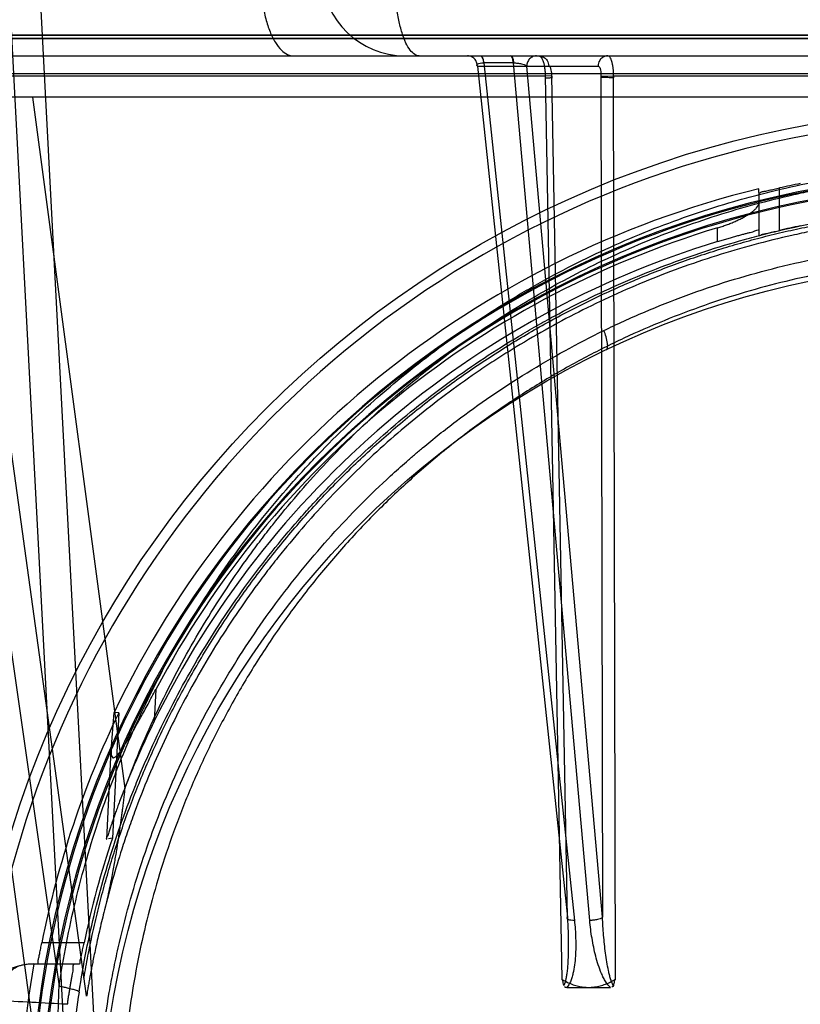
# Model space of a CAD drawing. Header units: millimetres. Extents: x 0 to 297, y 0 to 210.
# Tile 223 of 256: x 58.484 to 58.823, y 160.766 to 161.194. Entities that reach past the tile are written whole.
import ezdxf

# ---------------------------------------------------------------- set-up
doc = ezdxf.new("R2010")
doc.units = ezdxf.units.MM
doc.header["$LTSCALE"] = 16.335
doc.layers.get('0').update_dxf_attribs({"linetype": 'CONTINUOUS'})
for name, color, linetype in [('AXES_REF', 7, 'CONTINUOUS'), ('INTFCLR_1', 7, 'CONTINUOUS'), ('INTFCLR_144815', 7, 'CONTINUOUS'), ('INTFCLR_72935', 7, 'CONTINUOUS')]:
    doc.layers.add(name, color=color, linetype=linetype)

msp = doc.modelspace()

# ---------------------------------------------------------------- linework, layer by layer
at = {"color": 7, "linetype": 'Continuous'}
for radius in [8.7262453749, 8.7255, 8.6696226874]:
    msp.add_circle((57.5376079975, 154.4105885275), radius, dxfattribs=at)
msp.add_arc((57.5376079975, 154.4105885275), 8.64, 278.2771290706, 261.7228709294, dxfattribs=at)
at = {"layer": 'AXES_REF', "color": 9, "linetype": 'Continuous'}
msp.add_circle((57.5376079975, 154.4105885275), 7.9600610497, dxfattribs=at)
at = {"layer": 'INTFCLR_1', "color": 6, "linetype": 'Continuous'}
for p, q in [((58.3897173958, 161.1876055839), (59.4220018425, 161.1876055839)), ((58.3627530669, 161.1861563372), (59.4489661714, 161.1861563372))]:
    msp.add_line(p, q, dxfattribs=at)
at = {"layer": 'INTFCLR_1', "color": 9, "linetype": 'Continuous'}
msp.add_circle((58.9058596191, 160.7015885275), 0.387, dxfattribs=at)
for points, knots in [([(58.7379176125, 161.0591581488), (58.7408178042, 161.0605701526), (58.7466749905, 161.0633315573), (58.7585568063, 161.068571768), (58.7798167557, 161.0769991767), (58.8049365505, 161.0847936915), (58.8274535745, 161.089915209), (58.8389200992, 161.0920562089), (58.8455443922, 161.0931585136), (58.8621307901, 161.0956942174), (58.8905392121, 161.098330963), (58.92410616, 161.0979077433), (58.945806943, 161.0959183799), (58.9558261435, 161.0946659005), (58.96249796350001, 161.0937420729), (58.9805603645, 161.0908760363), (59.0095354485, 161.0843243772), (59.0375796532, 161.0748678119), (59.0541693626, 161.0680729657), (59.060137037, 161.0654954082), (59.0689697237, 161.0615471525), (59.0875527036, 161.0525325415), (59.1147769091, 161.0367449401), (59.1401391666, 161.0185541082), (59.15560514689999, 161.0056942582), (59.1625430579, 160.9995692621), (59.16711178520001, 160.9954385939), (59.1793490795, 160.9839746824), (59.1981605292, 160.9641705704), (59.2206527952, 160.9356300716), (59.2371553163, 160.9102106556), (59.2475028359, 160.8915809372), (59.2531035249, 160.8806178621), (59.2612018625, 160.8638104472), (59.2719863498, 160.8376085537), (59.2812521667, 160.8072247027), (59.28589890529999, 160.7868364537), (59.2877929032, 160.7771742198), (59.28899199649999, 160.770628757), (59.2919756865, 160.7524356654), (59.2943359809, 160.7289164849), (59.29491906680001, 160.7052211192), (59.2947566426, 160.6932321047), (59.2945304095, 160.6863363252), (59.293749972, 160.6692523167), (59.2914735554, 160.6472006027), (59.2872460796, 160.6238154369), (59.2847125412, 160.6122969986), (59.2831447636, 160.6057581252), (59.2806926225, 160.5960678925), (59.2766082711, 160.5818039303), (59.2682515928, 160.5572458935), (59.2582500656, 160.5336045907), (59.248124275, 160.5137691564), (59.2419871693, 160.5027370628), (59.232506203, 160.4866068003), (59.2169788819, 160.4634186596), (59.1935181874, 160.4346278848), (59.1739777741, 160.4147868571), (59.16015012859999, 160.402319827), (59.1506731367, 160.3941779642), (59.13352691, 160.380487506), (59.1074281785, 160.3625788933), (59.0851747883, 160.3503287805), (59.0736768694, 160.3447250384)], [0, 0, 0, 0, 0.0078493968, 0.0157556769, 0.0315973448, 0.06348082, 0.0796255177, 0.0877696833, 0.09186257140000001, 0.09596636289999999, 0.128600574, 0.1611442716, 0.177500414, 0.1816059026, 0.1857145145, 0.1938901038, 0.2261064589, 0.2578609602, 0.2657731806, 0.2697286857, 0.2736790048, 0.2893160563, 0.3199691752, 0.350131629, 0.3651446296, 0.3688979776, 0.3726519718, 0.3801321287, 0.4097003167, 0.4390100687, 0.4684423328, 0.4833358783, 0.4908515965, 0.498396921, 0.52873346, 0.5596898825, 0.5755734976, 0.5795998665, 0.5836492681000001, 0.5917658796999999, 0.6244614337, 0.6410489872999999, 0.6494251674, 0.6536350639, 0.6578378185, 0.6910418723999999, 0.7074624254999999, 0.7156483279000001, 0.7197377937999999, 0.7238248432, 0.7399718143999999, 0.7558251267, 0.7869322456, 0.802323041, 0.8100025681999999, 0.8176490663, 0.8478512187, 0.8777971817, 0.9079026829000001, 0.9155006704, 0.9231007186, 0.93830313, 0.9688745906, 1, 1, 1, 1]), ([(59.0736768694, 160.3447250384), (59.0620037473, 160.3390359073), (59.0379416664, 160.3287769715), (59.0065893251, 160.3190441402), (58.9856513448, 160.314284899), (58.9758115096, 160.3123843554), (58.9692057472, 160.3111985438), (58.9510453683, 160.3083072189), (58.921010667, 160.3055273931), (58.890828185, 160.305918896), (58.87242551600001, 160.3073731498), (58.86570567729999, 160.3080388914), (58.8556909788, 160.3091654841), (58.8343055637, 160.3122871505), (58.8020392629, 160.3196078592), (58.7754974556, 160.3285881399), (58.7603088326, 160.3347211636), (58.7542990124, 160.3372373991), (58.7439598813, 160.3417990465), (58.7238873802, 160.3515727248), (58.6965348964, 160.3674961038), (58.6735343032, 160.3840752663), (58.6601949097, 160.3949672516), (58.6554195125, 160.3990120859), (58.6483681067, 160.4051315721), (58.6336060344, 160.418734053), (58.61246720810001, 160.4411772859), (58.5896915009, 160.4704040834), (58.5755196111, 160.492591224), (58.56783461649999, 160.5061496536), (58.564784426, 160.511683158), (58.5596059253, 160.5214878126), (58.5498802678, 160.5416109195), (58.5403618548, 160.5655658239), (58.5325153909, 160.5904278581), (58.5257319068, 160.6163072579), (58.5196258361, 160.6496638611), (58.51731753, 160.6785286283), (58.5169313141, 160.6956359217), (58.5168642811, 160.7025283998), (58.5169780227, 160.714495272), (58.5181010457, 160.7380809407), (58.5209804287, 160.7614312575), (58.5243512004, 160.7794521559), (58.5256870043, 160.78592788), (58.52778369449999, 160.7954952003), (58.5313223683, 160.8095809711), (58.536881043, 160.8279230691), (58.5452842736, 160.8515543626), (58.5540201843, 160.8715549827), (58.5624383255, 160.888120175), (58.5682582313, 160.898942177), (58.5789924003, 160.9173420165), (58.5960349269, 160.9424148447), (58.6191543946, 160.9704983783), (58.638419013, 160.9899232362), (58.6509287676, 161.0011418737), (58.6556002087, 161.0051838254), (58.6626990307, 161.0111799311), (58.678522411, 161.0237581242), (58.7044346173, 161.0414762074), (58.72651417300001, 161.0536062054), (58.7379176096, 161.0591581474)], [0, 0, 0, 0, 0.0316060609, 0.0635406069, 0.07975651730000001, 0.0838444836, 0.0879320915, 0.0960907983, 0.1285991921, 0.1611989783, 0.1694097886, 0.173526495, 0.1776339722, 0.1939379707, 0.2261052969, 0.2580138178, 0.2620009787, 0.2659733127, 0.273871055, 0.2895030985, 0.3202911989, 0.3507747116, 0.3583934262, 0.3622044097, 0.3660061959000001, 0.3811173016, 0.4110448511, 0.4409258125, 0.4711799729, 0.4750127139, 0.4788584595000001, 0.4865582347, 0.5019977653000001, 0.5332401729, 0.5491816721, 0.5654318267, 0.5983319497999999, 0.6315729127, 0.6357728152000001, 0.6399804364, 0.648348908, 0.6648970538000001, 0.6974320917, 0.7054938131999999, 0.7095177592, 0.7135247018, 0.7293322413, 0.7448511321, 0.7601545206, 0.7903607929, 0.7978752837, 0.8053790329, 0.8202649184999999, 0.8497067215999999, 0.8790537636, 0.9086837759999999, 0.9161831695, 0.9199497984, 0.9237184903, 0.9387994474, 0.9691302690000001, 1, 1, 1, 1]), ([(58.7388472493, 161.0506957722), (58.73918565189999, 161.0508576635), (58.7397134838, 161.0519097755), (58.7395145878, 161.0548677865), (58.7386930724, 161.0573852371), (58.7379176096, 161.0591581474)], [0, 0, 0, 0, 0.1264179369, 0.347886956, 1, 1, 1, 1])]:
    msp.add_open_spline(points, degree=3, knots=knots, dxfattribs=at)
at = {"layer": 'INTFCLR_144815', "color": 9, "linetype": 'Continuous'}
for p, q in [((58.3378121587, 161.9152143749), (58.5010224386, 160.7740740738)), ((58.4961265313, 160.7106071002), (58.4134585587, 161.3096670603)), ((58.156263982, 161.1785885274), (59.640762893, 161.1785885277)), ((58.6829603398, 161.1741277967), (58.7221112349, 160.8040912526)), ((58.6829603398, 161.1741277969), (58.735437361, 161.1741277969)), ((58.68572258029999, 161.1755115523), (58.7251662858, 160.8027074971)), ((58.6986047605, 161.1755115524), (58.68572258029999, 161.1755115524)), ((58.7318259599, 160.8027074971), (58.69860476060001, 161.1755115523)), ((58.7373773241, 160.8040912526), (58.7044027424, 161.1741277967)), ((58.3220727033, 161.1708503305), (59.489646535, 161.1708503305)), ((58.4699262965, 161.1699026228), (58.7124670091, 161.1699026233)), ((58.71246700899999, 161.169902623), (58.7197112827, 160.7771312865)), ((58.7221112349, 160.804091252), (58.715346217, 161.1697848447)), ((58.736716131, 161.1697848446), (58.7373773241, 160.8040912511)), ((58.7429565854, 160.7771311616), (58.7422240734, 161.1699026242)), ((58.7422242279, 161.1699026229), (59.0280487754, 161.1699026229)), ((58.4894113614, 161.1605885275), (58.5296079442, 160.8600280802)), ((58.5129216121, 160.7698871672), (58.4598952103, 161.1541471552)), ((58.80540644, 161.1192232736), (58.80540644, 161.1006622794)), ((58.81440644, 161.1027086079), (58.81440644, 161.1211702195)), ((58.78740644, 161.0978789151), (58.78740644, 161.1038110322)), ((58.5431216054, 160.9031404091), (58.5424116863, 160.8892798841)), ((58.5217657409, 160.8380153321), (58.5237443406, 160.8766456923)), ((58.51187830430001, 160.7928933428), (58.4935068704, 160.7928933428)), ((58.4887498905, 160.7838933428), (58.509945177, 160.7838933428))]:
    msp.add_line(p, q, dxfattribs=at)
at = {"layer": 'INTFCLR_144815', "color": 6, "linetype": 'Continuous'}
for p, q in [((58.5188596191, 160.7105885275), (58.4880035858, 161.2993567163)), ((58.4745591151, 161.2979436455), (58.5053597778, 160.7102319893)), ((59.362512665, 161.1605885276), (58.4492065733, 161.1605885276)), ((58.80540644, 161.1192232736), (58.80540644, 161.1208409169)), ((58.5237427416, 160.8766273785), (58.5249243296, 160.8930354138)), ((58.5270114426, 160.8930246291), (58.52421852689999, 160.8384377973)), ((58.52701219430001, 160.8930245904), (58.5256199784, 160.8930303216)), ((58.524217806, 160.8384378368), (58.52258502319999, 160.8381563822)), ((58.7218752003, 160.7735885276), (58.7407927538, 160.7735885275))]:
    msp.add_line(p, q, dxfattribs=at)
at = {"layer": 'INTFCLR_144815', "color": 7, "linetype": 'Continuous'}
for p, q in [((58.715346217, 161.1697848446), (58.71246700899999, 161.1699026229)), ((58.736716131, 161.1697848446), (58.7422240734, 161.1699026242))]:
    msp.add_line(p, q, dxfattribs=at)
at = {"layer": 'INTFCLR_144815', "color": 9, "linetype": 'Continuous'}
msp.add_circle((58.9058596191, 160.7105885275), 0.4450735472, dxfattribs=at)
for centre, radius, start, end in [((58.6513487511, 161.2145885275), 0.036, 182.0000647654, 269.9999999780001), ((58.6856158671, 161.1625365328), 0.0129754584, 89.5287809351, 89.9989065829), ((58.6987117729, 161.1624636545), 0.0130483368, 89.9990221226, 90.46990104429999), ((58.9058596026, 160.7106670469), 0.4405735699, 359.9897886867, 180.0102112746), ((58.9058596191, 160.7103828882), 0.417368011, 0.028230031, 179.9717699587), ((58.9058596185, 160.710636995), 0.4167396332, 359.9933364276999, 180.0066635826), ((58.9058596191, 160.7104614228), 0.4128686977, 0.0176390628, 179.9823609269), ((58.9058596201, 160.7107155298), 0.4122403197, 359.982348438, 180.0176515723), ((58.1449752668, 154.1395598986), 6.6364319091, 86.8927796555, 87.1621070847)]:
    msp.add_arc(centre, radius, start, end, dxfattribs=at)
at = {"layer": 'INTFCLR_144815', "color": 6, "linetype": 'Continuous'}
for centre, radius, start, end in [((58.9058596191, 160.7105885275), 0.4206435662, 101.3041246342, 102.5571033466), ((58.9058596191, 160.7105885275), 0.4223717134, 103.7585724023, 154.4083167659), ((58.9058596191, 160.7105885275), 0.4106763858, 106.7642464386, 152.0393380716), ((58.9058596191, 160.7105885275), 0.4026435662, 101.8165959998, 103.128270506), ((58.9058596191, 160.7105885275), 0.405, 107.0063078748, 153.8186849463), ((58.9058596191, 160.7105885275), 0.4204864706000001, 154.2866429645, 168.7122120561), ((58.9058596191, 160.7105885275), 0.4024864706, 161.4792174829, 168.2003023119), ((58.49083811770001, 160.7569107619), 0.0269920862, 91.5089157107, 173.6351477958), ((58.9058596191, 160.7105885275), 0.4221456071, 169.9999999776, 189.9999999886)]:
    msp.add_arc(centre, radius, start, end, dxfattribs=at)
at = {"layer": 'INTFCLR_144815', "color": 9, "linetype": 'Continuous'}
for points, knots in [([(58.5885020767, 161.2142743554), (58.5885097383, 161.2121010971), (58.5886855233, 161.2076941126), (58.5894541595, 161.2011487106), (58.590763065, 161.1948625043), (58.5925820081, 161.1892317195), (58.5948241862, 161.1845975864), (58.597373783, 161.1811844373), (58.6001293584, 161.1790831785), (58.6021443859, 161.1785885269), (58.6030444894, 161.1785885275)], [0, 0, 0, 0, 0.1585239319, 0.321372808, 0.480200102, 0.6261543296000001, 0.7519661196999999, 0.8541031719, 0.9343441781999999, 1, 1, 1, 1]), ([(58.6576539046, 161.1785885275), (58.6569883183, 161.1785885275), (58.6554301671, 161.1791307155), (58.6534713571, 161.1811908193), (58.6516551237, 161.1844396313), (58.6500294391, 161.1888589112), (58.64869818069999, 161.1942511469), (58.6477079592, 161.2003029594), (58.64710138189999, 161.2066459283), (58.6469330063, 161.2109312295), (58.6469059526, 161.2130558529)], [0, 0, 0, 0, 0.0527384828, 0.1234468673, 0.2208804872, 0.3461693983, 0.4954188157, 0.6603752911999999, 0.8316394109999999, 1, 1, 1, 1]), ([(58.6829603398, 161.1741277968), (58.6829556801, 161.1746861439), (58.6827370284, 161.1758499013), (58.68178248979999, 161.1773609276), (58.6803264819, 161.1783634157), (58.6791928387, 161.1785885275), (58.6786571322, 161.1785885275)], [0, 0, 0, 0, 0.2451874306, 0.5072665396, 0.7647629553, 1, 1, 1, 1]), ([(58.68426158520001, 161.1785885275), (58.68465854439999, 161.1785885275), (58.6854024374, 161.1773062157), (58.6855359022, 161.1762701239), (58.6856161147, 161.1755119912)], [0, 0, 0, 0, 0.3424058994, 1, 1, 1, 1]), ([(58.68447442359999, 161.1785885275), (58.6847264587, 161.1785885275), (58.6852891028, 161.1778876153), (58.685537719, 161.1768198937), (58.6856828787, 161.1759189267), (58.68572258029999, 161.1755115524)], [0, 0, 0, 0, 0.2190664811, 0.6442365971, 1, 1, 1, 1]), ([(58.6986047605, 161.1755115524), (58.698565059, 161.1759189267), (58.69841989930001, 161.1768198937), (58.698171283, 161.1778876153), (58.6976086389, 161.1785885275), (58.6973566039, 161.1785885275)], [0, 0, 0, 0, 0.3557634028, 0.7809335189, 1, 1, 1, 1]), ([(58.69757115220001, 161.1785885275), (58.6978102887, 161.1785885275), (58.6983237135, 161.1778583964), (58.69854223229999, 161.1768204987), (58.6986757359, 161.1759188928), (58.69871199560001, 161.1755119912)], [0, 0, 0, 0, 0.2111670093, 0.6392659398, 1, 1, 1, 1]), ([(58.7087059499, 161.1785885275), (58.70817024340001, 161.1785885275), (58.7070366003, 161.1783634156), (58.7055805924, 161.1773609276), (58.7046260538, 161.1758499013), (58.7044074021, 161.1746861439), (58.7044027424, 161.1741277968)], [0, 0, 0, 0, 0.2352370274, 0.4927334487, 0.7548125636, 1, 1, 1, 1]), ([(58.7096917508, 161.1785885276), (58.7105095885, 161.1785885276), (58.7119607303, 161.178130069), (58.7135585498, 161.1764566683), (58.7139878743, 161.1749766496), (58.7139949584, 161.1741277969)], [0, 0, 0, 0, 0.3611684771, 0.6251217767, 1, 1, 1, 1]), ([(58.7397405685, 161.1785885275), (58.7389227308, 161.1785885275), (58.73747158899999, 161.1781300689), (58.7358737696, 161.1764566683), (58.7354444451, 161.1749766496), (58.735437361, 161.1741277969)], [0, 0, 0, 0, 0.3611684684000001, 0.6251217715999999, 1, 1, 1, 1]), ([(58.6829603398, 161.1741277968), (58.68281588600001, 161.1742628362), (58.6825327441, 161.1746985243), (58.68325581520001, 161.1752661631), (58.6842557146, 161.1754445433), (58.6851201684, 161.1755120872), (58.6856161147, 161.1755119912)], [0, 0, 0, 0, 0.1580060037, 0.3199896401, 0.6037166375, 1, 1, 1, 1]), ([(58.69871199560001, 161.1755119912), (58.6992911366, 161.1755119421), (58.700447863, 161.1754433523), (58.7023630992, 161.1750855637), (58.7038041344, 161.1746954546), (58.7044027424, 161.1741277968)], [0, 0, 0, 0, 0.2933406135, 0.5821472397, 1, 1, 1, 1]), ([(58.715346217, 161.1697848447), (58.7153483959, 161.169990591), (58.7153336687, 161.1706550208), (58.7152303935, 161.1718040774), (58.7150113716, 161.1729950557), (58.7144492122, 161.174224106), (58.7139949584, 161.1741277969)], [0, 0, 0, 0, 0.1305196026, 0.4241482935, 0.7054453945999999, 1, 1, 1, 1]), ([(58.735437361, 161.1741277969), (58.7358879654, 161.174222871), (58.7364389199, 161.1729925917), (58.7366614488, 161.1716188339), (58.73673430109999, 161.1704522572), (58.736716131, 161.1697848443)], [0, 0, 0, 0, 0.2933139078, 0.5747594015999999, 1, 1, 1, 1]), ([(58.5010224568, 160.7740740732), (58.5028849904, 160.7865651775), (58.5076863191, 160.8112795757), (58.5163562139, 160.8414846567), (58.5237591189, 160.8620765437), (58.5283617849, 160.8736688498), (58.5355652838, 160.8907155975), (58.5476520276, 160.9154895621), (58.5664670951, 160.9468570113), (58.58428367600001, 160.9714657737), (58.5978408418, 160.9878294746), (58.6059061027, 160.9969385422), (58.6182374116, 161.0102658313), (58.6377709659, 161.0291938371), (58.6659549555, 161.0520759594), (58.68857615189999, 161.0673337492), (58.7042521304, 161.0766755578), (58.714874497, 161.0826855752), (58.7337778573, 161.0925533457), (58.76176163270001, 161.1048300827), (58.78789665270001, 161.1135603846), (58.8056953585, 161.118391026), (58.817716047, 161.1213562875), (58.8388589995, 161.1257976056), (58.86925268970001, 161.1300079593), (58.89371626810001, 161.1311263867), (58.90585959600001, 161.1311261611)], [0, 0, 0, 0, 0.0644257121, 0.1282422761, 0.1600975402, 0.1760213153, 0.1918637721, 0.2545006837, 0.3164394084, 0.378241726, 0.4092734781, 0.4248132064, 0.4403015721, 0.5018952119, 0.5633654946, 0.6252760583, 0.6408776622, 0.6564531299, 0.6875306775, 0.7496249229, 0.8121192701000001, 0.8278777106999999, 0.8437023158, 0.8752729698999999, 0.9380528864, 1, 1, 1, 1]), ([(58.5296079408, 160.8600281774), (58.531102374, 160.8640555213), (58.5368136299, 160.8787625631), (58.54802425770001, 160.9034714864), (58.56458171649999, 160.9332962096), (58.5786913, 160.9544811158), (58.5887755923, 160.968072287), (58.5956777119, 160.976988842), (58.6081597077, 160.992133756), (58.62723522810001, 161.0125957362), (58.6520565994, 161.0351980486), (58.6720497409, 161.0505848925), (58.6847861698, 161.0593650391), (58.6895056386, 161.062509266), (58.6966418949, 161.0671549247), (58.7123300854, 161.0767849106), (58.7373903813, 161.0900466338), (58.7688203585, 161.1033737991), (58.796056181, 161.1122265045), (58.81563629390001, 161.1171889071), (58.8270394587, 161.1196759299), (58.8442397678, 161.1230240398), (58.8704794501, 161.1266208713), (58.89400576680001, 161.1276955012), (58.9058596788, 161.1276956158)], [0, 0, 0, 0, 0.0262234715, 0.0963018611, 0.1654342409, 0.2342573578, 0.2514915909, 0.2687439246, 0.3030867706, 0.3712704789, 0.4393100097, 0.5078048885, 0.5250773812, 0.5337424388, 0.5424230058, 0.5770586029, 0.6460858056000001, 0.7152793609, 0.7852176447, 0.820669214, 0.8385519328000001, 0.8564596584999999, 0.9276363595, 1, 1, 1, 1]), ([(58.5097211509, 160.7714961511), (58.5115422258, 160.7834544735), (58.5162394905, 160.8071189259), (58.5247170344, 160.8360228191), (58.5319538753, 160.8557225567), (58.5364543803, 160.8668161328), (58.5435037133, 160.8831411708), (58.55533479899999, 160.9068686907), (58.5737425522, 160.9368941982), (58.5911662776, 160.9604394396), (58.6044204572, 160.9760926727), (58.6123091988, 160.9848106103), (58.6243827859, 160.9975782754), (58.6435103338, 161.0157104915), (58.6710893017, 161.0376146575), (58.69321037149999, 161.0522104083), (58.7085406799, 161.0611488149), (58.71893820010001, 161.0669042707), (58.7374487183, 161.0763578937), (58.7648440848, 161.0881141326), (58.7904089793, 161.0964679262), (58.8078219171, 161.1010912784), (58.81958838, 161.103931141), (58.8402870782, 161.1081846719), (58.8701938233, 161.1122371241), (58.9003486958, 161.1135672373), (58.9214908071, 161.1130603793), (58.9336200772, 161.1123540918), (58.9517334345, 161.11088255), (58.9785854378, 161.1071547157), (59.01360948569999, 161.099018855), (59.041955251, 161.0896945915), (59.0612876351, 161.0818634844), (59.0722050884, 161.0770081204), (59.08831151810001, 161.0694074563), (59.1116591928, 161.0567584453), (59.1410451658, 161.0373068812), (59.1639508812, 161.0190758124), (59.1791089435, 161.0052947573), (59.187536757, 160.9971102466), (59.1998755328, 160.9845890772), (59.2173126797, 160.9648433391), (59.2382009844, 160.9365650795), (59.2519889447, 160.9140222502), (59.260380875, 160.8984462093), (59.2657822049, 160.8878677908), (59.27460745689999, 160.8690717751), (59.2854379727, 160.8413852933), (59.2955106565, 160.8069704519), (59.3001813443, 160.7834230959), (59.3019980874, 160.7714961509)], [0, 0, 0, 0, 0.0318457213, 0.0634185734, 0.0791931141, 0.0870815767, 0.094933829, 0.1260061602, 0.1567815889, 0.1875451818, 0.2030139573, 0.210765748, 0.2184960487, 0.2492749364, 0.2800521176, 0.3111084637, 0.3189436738, 0.3267698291, 0.3423932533, 0.3736478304, 0.40514581, 0.4130942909, 0.4210773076, 0.4370099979, 0.4687094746, 0.5004174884, 0.5163608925, 0.5243692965, 0.5324013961, 0.5642032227, 0.5956284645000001, 0.6269453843, 0.6426486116, 0.6505262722, 0.6583992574, 0.6895346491, 0.72033006, 0.7510658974, 0.7665005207, 0.7742492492, 0.7819920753, 0.8127794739, 0.8435012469, 0.8744409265, 0.8822471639, 0.8900796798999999, 0.905708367, 0.9368993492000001, 0.9682376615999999, 1, 1, 1, 1]), ([(59.2909221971, 160.8072384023), (59.2887161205, 160.8161493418), (59.2854274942, 160.8277168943), (59.28073400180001, 160.8417945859), (59.27694843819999, 160.8523967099), (59.2698329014, 160.8705044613), (59.2581799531, 160.8954761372), (59.2419011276, 160.9239871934), (59.2264964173, 160.9464774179), (59.21477559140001, 160.9615177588), (59.20780087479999, 160.9699201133), (59.19712011, 160.9822616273), (59.1801761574, 160.9999258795), (59.1556780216, 161.0215957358), (59.1359626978, 161.0363281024), (59.1222517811, 161.045504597), (59.1129046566, 161.0514804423), (59.0962128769, 161.0614250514), (59.0714313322, 161.0741453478), (59.0403065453, 161.086930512), (59.0160511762, 161.0945477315), (58.9994859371, 161.0987829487), (58.98825604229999, 161.1013940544), (58.9740807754, 161.1042024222), (58.9597759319, 161.1063886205), (58.94826917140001, 161.1077600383), (58.9310580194, 161.1094280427), (58.9052106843, 161.11051253), (58.8707874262, 161.1089533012), (58.84516639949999, 161.105541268), (58.8282186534, 161.1023350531), (58.8169880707, 161.0999545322), (58.7977118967, 161.0952066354), (58.7708989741, 161.0867378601), (58.7399471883, 161.0739841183), (58.7152566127, 161.061286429), (58.6997936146, 161.0520604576), (58.6927636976, 161.0476118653), (58.688117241, 161.0446027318), (58.67558905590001, 161.036207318), (58.6559208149, 161.0214953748), (58.6314835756, 160.9998657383), (58.6126942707, 160.9802731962), (58.6003984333, 160.9657673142), (58.5936039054, 160.9572321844), (58.5836885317, 160.9442374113), (58.56981404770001, 160.9239824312), (58.5535216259, 160.8954437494), (58.54186155, 160.8704483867), (58.5347448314, 160.8523279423), (58.53096309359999, 160.841730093), (58.5262802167, 160.827677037), (58.5229993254, 160.816133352), (58.5207972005, 160.8072388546)], [0, 0, 0, 0, 0.0260933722, 0.0341459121, 0.0421792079, 0.0580898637, 0.08943313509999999, 0.1204101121, 0.1513108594, 0.1668239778, 0.1745963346, 0.1823477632, 0.2132152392, 0.244081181, 0.2752183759, 0.2830803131, 0.2909751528, 0.3067500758, 0.3382935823, 0.3700502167, 0.4022856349, 0.4104553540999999, 0.4186483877, 0.4350547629, 0.4515167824, 0.4597669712, 0.4679907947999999, 0.50066556, 0.5331935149, 0.5658225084, 0.5740275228, 0.5822189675, 0.5984510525, 0.6304407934, 0.6620376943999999, 0.6934977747, 0.7092581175, 0.7132052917, 0.7171442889, 0.7249927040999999, 0.7560706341, 0.7868683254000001, 0.8176571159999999, 0.8331371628, 0.8409068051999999, 0.8486637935, 0.8795968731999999, 0.9106030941, 0.9419732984, 0.957896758, 0.9659251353, 0.9739546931, 1, 1, 1, 1]), ([(58.7221112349, 160.8040912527), (58.72227268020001, 160.801484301), (58.722444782, 160.7975744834), (58.72251732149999, 160.7923729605), (58.7224818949, 160.7885078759), (58.7223395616, 160.7846867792), (58.72210020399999, 160.78154287), (58.7218016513, 160.7790754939), (58.7214148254, 160.7769032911), (58.7210505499, 160.7752928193), (58.7205215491, 160.7744486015)], [0, 0, 0, 0, 0.2624034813, 0.3930493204, 0.5225751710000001, 0.6506910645, 0.7770700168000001, 0.8394037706, 0.899912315, 1, 1, 1, 1]), ([(58.7251662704, 160.802707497), (58.7254400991, 160.800119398), (58.7257122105, 160.7962271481), (58.725760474, 160.7910450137), (58.7256177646, 160.7871924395), (58.7252593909, 160.7833786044), (58.7247234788, 160.780240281), (58.7240709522, 160.7777858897), (58.7233177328, 160.7757033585), (58.72253350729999, 160.7742781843), (58.7218751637, 160.7735884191)], [0, 0, 0, 0, 0.2617045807, 0.3918493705, 0.5210039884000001, 0.6492004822, 0.776798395, 0.8407099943, 0.9041171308, 1, 1, 1, 1]), ([(58.7251662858, 160.8027074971), (58.72466781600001, 160.8027033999), (58.72384546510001, 160.8027356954), (58.7228227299, 160.8029534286), (58.7221704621, 160.8032082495), (58.7218508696, 160.8036967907), (58.7220179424, 160.8039838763), (58.7221112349, 160.8040912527)], [0, 0, 0, 0, 0.3747017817, 0.6146906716, 0.7852731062, 0.8930787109, 1, 1, 1, 1]), ([(58.73737732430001, 160.8040912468), (58.73685476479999, 160.8035011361), (58.7354022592, 160.8031070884), (58.7335382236, 160.8027606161), (58.7323834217, 160.8027029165), (58.7318259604, 160.8027074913)], [0, 0, 0, 0, 0.4077906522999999, 0.7115860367, 1, 1, 1, 1]), ([(58.74079253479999, 160.7735886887), (58.7400072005, 160.7742714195), (58.7389573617, 160.77567316), (58.7377919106, 160.7777599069), (58.7366630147, 160.7802041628), (58.735510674, 160.7833441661), (58.7340381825, 160.7884382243), (58.7327135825, 160.7948917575), (58.7320580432, 160.8001032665), (58.7318259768, 160.8027074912)], [0, 0, 0, 0, 0.1009537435, 0.1668078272, 0.2322039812, 0.3618083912, 0.490905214, 0.7463528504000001, 1, 1, 1, 1]), ([(58.7421462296, 160.7744490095), (58.741537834, 160.7752783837), (58.740995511, 160.7768789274), (58.7403746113, 160.7790555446), (58.73981053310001, 160.7815191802), (58.7392317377, 160.784669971), (58.73849115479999, 160.7897956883), (58.7378252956, 160.7962755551), (58.7374953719, 160.8014817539), (58.73737732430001, 160.8040912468)], [0, 0, 0, 0, 0.1022075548, 0.1634147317, 0.2259665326, 0.3529520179, 0.4817713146, 0.7404393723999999, 1, 1, 1, 1]), ([(58.4735471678, 160.7678528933), (58.4737018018, 160.7695607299), (58.4744071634, 160.7728981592), (58.4766179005, 160.7773843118), (58.4798092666, 160.7809534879), (58.4825054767, 160.7825462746), (58.4839020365, 160.7830740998)], [0, 0, 0, 0, 0.2662787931, 0.5236181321, 0.7681696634, 1, 1, 1, 1]), ([(58.5016725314, 160.7089316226), (58.5014513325, 160.712680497), (58.50096064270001, 160.7224285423), (58.5003170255, 160.744143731), (58.5005809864, 160.762119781), (58.501022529, 160.7740740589)], [0, 0, 0, 0, 0.1728816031, 0.44930315, 1, 1, 1, 1]), ([(58.5097211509, 160.7714961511), (58.5097683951, 160.7716171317), (58.5092335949, 160.7719970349), (58.5083832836, 160.7722801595), (58.5066977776, 160.7728146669), (58.5048400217, 160.7732588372), (58.5028689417, 160.7736998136), (58.5016537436, 160.7739486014), (58.501022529, 160.7740740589)], [0, 0, 0, 0, 0.0424882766, 0.1547259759, 0.3416106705, 0.5937305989, 0.7894654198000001, 1, 1, 1, 1]), ([(58.5097211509, 160.7714961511), (58.5079520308, 160.7598784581), (58.5060751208, 160.7423496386), (58.50524613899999, 160.7219875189), (58.5051718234, 160.7133642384), (58.5051764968, 160.710588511)], [0, 0, 0, 0, 0.5767817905, 0.8637642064, 1, 1, 1, 1])]:
    msp.add_open_spline(points, degree=3, knots=knots, dxfattribs=at)
at = {"layer": 'INTFCLR_144815', "color": 7, "linetype": 'Continuous'}
for points, knots in [([(58.7096917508, 161.1785885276), (58.7103860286, 161.178588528), (58.7111376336, 161.1773865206), (58.7116397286, 161.1760223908), (58.7119847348, 161.1747013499), (58.71223954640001, 161.1732214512), (58.7123946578, 161.1717381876), (58.7124681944, 161.1703302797), (58.7124987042, 161.1694673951), (58.7124925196, 161.1690368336)], [0, 0, 0, 0, 0.2013506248, 0.3128386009, 0.4434503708, 0.5910060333, 0.7497901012, 0.8751180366, 1, 1, 1, 1]), ([(58.7422408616, 161.1690368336), (58.7422499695, 161.1694672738), (58.7422286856, 161.170330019), (58.74217206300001, 161.1717374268), (58.7420412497, 161.1732201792), (58.741819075, 161.1746982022), (58.7415133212, 161.17602173), (58.7410677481, 161.1773543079), (58.7404039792, 161.1785885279), (58.7397405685, 161.1785885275)], [0, 0, 0, 0, 0.1263937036, 0.2531793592, 0.413654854, 0.5624844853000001, 0.6937878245, 0.8052408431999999, 1, 1, 1, 1]), ([(58.7124925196, 161.1690368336), (58.712740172, 161.1690395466), (58.71339485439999, 161.1690481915), (58.7142510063, 161.1690943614), (58.7151475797, 161.1691185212), (58.7153673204, 161.1692055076), (58.7155832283, 161.1692519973), (58.7155167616, 161.1691955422), (58.7155216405, 161.1694741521), (58.7154441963, 161.1695600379), (58.7154068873, 161.1697722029), (58.715346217, 161.1697848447)], [0, 0, 0, 0, 0.2015326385, 0.5240207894, 0.7497747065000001, 0.8120394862, 0.8354158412, 0.8375445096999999, 0.8751129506, 0.9495707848, 1, 1, 1, 1]), ([(58.7422408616, 161.1690368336), (58.7413966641, 161.1690459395), (58.74027173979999, 161.1690666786), (58.7388988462, 161.1691539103), (58.7382059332, 161.1691597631), (58.7376688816, 161.1692919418), (58.73724803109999, 161.1691617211), (58.7368712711, 161.1693933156), (58.7368522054, 161.1697563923), (58.736716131, 161.1697848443)], [0, 0, 0, 0, 0.437141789, 0.5822795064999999, 0.7122581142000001, 0.7955869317, 0.8636794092, 0.9280183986, 1, 1, 1, 1]), ([(58.71971125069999, 160.7771312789), (58.72052657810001, 160.7766382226), (58.72212797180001, 160.7757561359), (58.7245536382, 160.7747456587), (58.7268816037, 160.7740631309), (58.7291282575, 160.7736743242), (58.7306073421, 160.7735868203), (58.7313339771, 160.7735885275)], [0, 0, 0, 0, 0.2323778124, 0.44503119, 0.6396008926, 0.8227844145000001, 1, 1, 1, 1]), ([(58.7313339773, 160.7735885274), (58.732073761, 160.7735878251), (58.73357074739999, 160.773676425), (58.73583073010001, 160.7740735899), (58.7381449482, 160.7747576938), (58.7405533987, 160.7757628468), (58.74214118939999, 160.7766396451), (58.7429567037, 160.7771312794)], [0, 0, 0, 0, 0.1804216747, 0.3647485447, 0.558474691, 0.7677627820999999, 1, 1, 1, 1]), ([(58.7313339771, 160.7735885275), (58.73207358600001, 160.7735878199), (58.7335703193, 160.7736764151), (58.7358300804, 160.7740734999), (58.7381443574, 160.7747575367), (58.7405530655, 160.775762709), (58.74214108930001, 160.7766395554), (58.74295670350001, 160.7771312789)], [0, 0, 0, 0, 0.180379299, 0.3646876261, 0.5584195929, 0.7677303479, 1, 1, 1, 1])]:
    msp.add_open_spline(points, degree=3, knots=knots, dxfattribs=at)
at = {"layer": 'INTFCLR_144815', "color": 6, "linetype": 'Continuous'}
for points, knots in [([(58.80540644, 161.1192232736), (58.80540644, 161.1188257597), (58.8068843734, 161.1196925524), (58.8080514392, 161.1196694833), (58.8095971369, 161.1201069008), (58.8109301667, 161.1203901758), (58.81205561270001, 161.1206460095), (58.8132194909, 161.1209053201), (58.814008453, 161.1210815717), (58.81440644, 161.1211702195)], [0, 0, 0, 0, 0.1294943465, 0.285932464, 0.4927875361, 0.6110981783, 0.7367571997, 0.8671743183, 1, 1, 1, 1]), ([(58.78740644, 161.1038110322), (58.7880632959, 161.1040089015), (58.7893724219, 161.1044239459), (58.7913165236, 161.1051024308), (58.7932265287, 161.1058328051), (58.7950800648, 161.1066086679), (58.7968487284, 161.1074207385), (58.798508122, 161.1082603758), (58.80003313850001, 161.1091174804), (58.8014013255, 161.109982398), (58.8025907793, 161.1108424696), (58.8035913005, 161.1116946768), (58.8047104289, 161.1128604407), (58.80540644, 161.113998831), (58.80540644, 161.1148188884)], [0, 0, 0, 0, 0.094515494, 0.1891820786, 0.283654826, 0.3762073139, 0.4659745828, 0.5517353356, 0.6323553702, 0.706927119, 0.7745546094, 0.8346594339, 0.8870163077, 1, 1, 1, 1]), ([(58.5118500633, 160.7776522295), (58.5123928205, 160.7808790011), (58.5135602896, 160.7873386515), (58.5155533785, 160.7970120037), (58.5177972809, 160.8066938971), (58.52029617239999, 160.81638117), (58.52305437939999, 160.8260701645), (58.5260763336, 160.8357566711), (58.5293662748, 160.8454351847), (58.5329282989, 160.8550994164), (58.5367659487, 160.8647414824), (58.5408823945, 160.8743527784), (58.5452799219, 160.8839230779), (58.5499601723, 160.8934414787), (58.5549235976, 160.9028955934), (58.5601696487, 160.9122723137), (58.565696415, 160.921557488), (58.5715007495, 160.9307364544), (58.5775781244, 160.9397940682), (58.58392262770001, 160.9487149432), (58.5905270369, 160.9574837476), (58.59738287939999, 160.9660854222), (58.60448056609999, 160.9745054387), (58.6118095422, 160.9827300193), (58.619358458, 160.9907463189), (58.62711534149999, 160.9985425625), (58.6350677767, 161.0061081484), (58.6432031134, 161.0134337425), (58.6515086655, 161.0205113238), (58.6599718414, 161.0273341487), (58.6685803, 161.0338967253), (58.6773220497, 161.0401947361), (58.6861855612, 161.0462249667), (58.6951598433, 161.0519852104), (58.7042345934, 161.0574742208), (58.7133999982, 161.0626914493), (58.7226469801, 161.0676370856), (58.7319670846, 161.0723118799), (58.7413524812, 161.0767170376), (58.7507960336, 161.0808541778), (58.7602909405, 161.0847250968), (58.7698313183, 161.0883319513), (58.77941150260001, 161.0916769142), (58.7890266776, 161.0947623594), (58.798672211, 161.097590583), (58.808344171, 161.1001639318), (58.8180387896, 161.1024846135), (58.8277528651, 161.1045547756), (58.8374833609, 161.1063763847), (58.84722766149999, 161.1079512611), (58.85698330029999, 161.1092810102), (58.86674808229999, 161.1103670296), (58.8765199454, 161.1112104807), (58.88629702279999, 161.1118122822), (58.8960774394, 161.1121730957), (58.9025994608, 161.1122532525), (58.9058596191, 161.1122532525)], [0, 0, 0, 0, 0.0174675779, 0.035038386, 0.0527193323, 0.0705173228, 0.0884397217, 0.1064918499, 0.1246794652, 0.143004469, 0.1614695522, 0.1800730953, 0.1988143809, 0.2176879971, 0.2366893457, 0.2558095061, 0.2750388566, 0.2943659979, 0.3137778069, 0.3332599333, 0.3527970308, 0.3723732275, 0.3919721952, 0.4115777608, 0.4311742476, 0.4507464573, 0.4702801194, 0.4897621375, 0.5091806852, 0.5285254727, 0.5477874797, 0.5669592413, 0.5860347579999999, 0.6050093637, 0.6238798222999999, 0.6426447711, 0.6613024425, 0.6798536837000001, 0.6983001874, 0.7166429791, 0.7348859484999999, 0.7530315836, 0.7710849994, 0.7890500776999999, 0.8069328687, 0.8247382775, 0.8424729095, 0.8601425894, 0.8777542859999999, 0.8953145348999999, 0.9128305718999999, 0.9303093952, 0.9477583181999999, 0.9651847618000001, 0.9825961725, 1, 1, 1, 1]), ([(58.78740644, 161.0978789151), (58.7880935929, 161.0980890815), (58.7894581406, 161.0985010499), (58.79148219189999, 161.0990962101), (58.7934461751, 161.0996583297), (58.7953242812, 161.100181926), (58.7970890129, 161.1006589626), (58.7987294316, 161.1010951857), (58.8001993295, 161.1014580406), (58.8015653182, 161.1018382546), (58.8030626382, 161.1020095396), (58.80540644, 161.1035164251), (58.80540644, 161.1026086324)], [0, 0, 0, 0, 0.1157746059, 0.229652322, 0.3399051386, 0.4449333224, 0.5436992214, 0.6347224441, 0.7174727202, 0.7906446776, 0.8537390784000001, 1, 1, 1, 1]), ([(58.80540644, 161.1006622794), (58.80540644, 161.1002649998), (58.8068817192, 161.1011480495), (58.8080466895, 161.1011373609), (58.8095919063, 161.1015922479), (58.8109253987, 161.1018902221), (58.8120520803, 161.1021585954), (58.81321759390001, 161.1024307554), (58.8140077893, 161.1026156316), (58.81440644, 161.1027086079)], [0, 0, 0, 0, 0.1291166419, 0.2853279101, 0.4921525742, 0.6105502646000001, 0.7363561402, 0.8669606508, 1, 1, 1, 1]), ([(58.9058596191, 161.0911689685), (58.8999421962, 161.0911689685), (58.8880857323, 161.0908891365), (58.8703073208, 161.0896265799), (58.8525267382, 161.0875119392), (58.8347569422, 161.0845336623), (58.81700605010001, 161.0806736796), (58.7992856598, 161.0759104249), (58.7816125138, 161.070217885), (58.7640097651, 161.0635679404), (58.7465089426, 161.0559299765), (58.7291501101, 161.0472743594), (58.7119847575, 161.0375727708), (58.6950759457, 161.0268037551), (58.67850141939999, 161.0149542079), (58.6623522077, 161.0020274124), (58.6467341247, 160.988046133), (58.6317641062, 160.9730610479), (58.61756558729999, 160.9571542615), (58.6042617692, 160.9404412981), (58.5919630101, 160.9230692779), (58.5807593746, 160.9052057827), (58.57070824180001, 160.8870276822), (58.5618333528, 160.8687024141), (58.5541234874, 160.8503757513), (58.5475405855, 160.8321607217), (58.5420272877, 160.8141349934), (58.5375174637, 160.7963414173), (58.5339431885, 160.7787928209), (58.5312422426, 160.7614788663), (58.5293607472, 160.7443721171), (58.52825723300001, 160.7274323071), (58.52802009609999, 160.7161860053), (58.5280245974, 160.7105885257)], [0, 0, 0, 0, 0.0297989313, 0.0596971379, 0.0897219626, 0.1199349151, 0.1503958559, 0.1811653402, 0.2123022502, 0.2438592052, 0.2758844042, 0.3084194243, 0.3414961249, 0.3751312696, 0.4093242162, 0.4440489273, 0.4792482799, 0.5148298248, 0.5506586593, 0.5865641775, 0.6223450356, 0.657788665, 0.6926950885, 0.7268956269, 0.7602746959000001, 0.7927732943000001, 0.824387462, 0.8551611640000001, 0.8851759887, 0.9145402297, 0.9433746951, 0.9718122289, 1, 1, 1, 1]), ([(58.5237443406, 160.8766456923), (58.5237164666, 160.8762533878), (58.5237032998, 160.8754664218), (58.5237117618, 160.8743823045), (58.5243989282, 160.8731018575), (58.5256503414, 160.8738790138), (58.5264085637, 160.8746576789), (58.5272524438, 160.8756524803), (58.52819898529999, 160.8769315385), (58.5291334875, 160.8783105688), (58.530030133, 160.8797069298), (58.5308473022, 160.8810228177), (58.53177026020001, 160.8825539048), (58.532808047, 160.884320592), (58.5339667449, 160.8863376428), (58.5352479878, 160.8886107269), (58.5366475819, 160.8911335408), (58.5381559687, 160.8938883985), (58.5397561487, 160.8968426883), (58.5414235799, 160.8999489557), (58.5425515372, 160.9020664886), (58.5431216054, 160.9031404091)], [0, 0, 0, 0, 0.0304084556, 0.05989836, 0.0877131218, 0.1184812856, 0.1484540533, 0.1777088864, 0.2175950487, 0.2720645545, 0.3062529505, 0.3459391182, 0.3918114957, 0.4444783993, 0.5043543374, 0.5716632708, 0.6462216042, 0.7274169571, 0.8144990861, 0.9059938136, 1, 1, 1, 1]), ([(58.5424116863, 160.8892798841), (58.5418012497, 160.8880382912), (58.5405686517, 160.8854964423), (58.5387328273, 160.88160148), (58.5368939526, 160.8775817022), (58.53508335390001, 160.8734989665), (58.5333344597, 160.869428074), (58.5316814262, 160.8654553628), (58.53016403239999, 160.8616919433), (58.5288193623, 160.8582551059), (58.5276628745, 160.8552167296), (58.52668372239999, 160.8525800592), (58.5258545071, 160.8502975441), (58.5251512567, 160.8483226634), (58.5245536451, 160.8466155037), (58.5240490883, 160.8451465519), (58.5236165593, 160.8438806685), (58.5231884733, 160.8425655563), (58.5226747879, 160.8411846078), (58.5224659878, 160.8398841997), (58.5211146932, 160.837903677), (58.5217657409, 160.8380153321)], [0, 0, 0, 0, 0.0750274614, 0.1531890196, 0.233499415, 0.3147349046, 0.3953795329, 0.4737626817, 0.5480701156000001, 0.6154243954, 0.6738916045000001, 0.72436621, 0.7679480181, 0.8055793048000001, 0.838059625, 0.865998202, 0.8899093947, 0.9102975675, 0.9421045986, 0.9641791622, 1, 1, 1, 1]), ([(58.5296079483, 160.8600280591), (58.5295664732, 160.8596401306), (58.5294800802, 160.858861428), (58.529350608, 160.8577066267), (58.5292201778, 160.8565718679), (58.5290783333, 160.8553614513), (58.5289330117, 160.8541484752), (58.5287754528, 160.8528610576), (58.5286080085, 160.8515197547), (58.5284067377, 160.8499438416), (58.5281633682, 160.8480873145), (58.5279275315, 160.8463402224), (58.52770894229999, 160.8447586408), (58.5275191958, 160.8434101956), (58.527307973, 160.8419378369), (58.5270720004, 160.8403267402), (58.5268068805, 160.8385550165), (58.52650711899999, 160.836599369), (58.5261663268, 160.8344364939), (58.5257806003, 160.8320572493), (58.5253423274, 160.8294503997), (58.5248490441, 160.8265990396), (58.5242851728, 160.8234743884), (58.5236299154, 160.820028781), (58.5228580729, 160.8161899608), (58.5219331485, 160.8118760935), (58.5211949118, 160.8088459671), (58.5207972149, 160.807238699)], [0, 0, 0, 0, 0.0218542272, 0.0438876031, 0.0650931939, 0.08583781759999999, 0.1121547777, 0.1335256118, 0.1584924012, 0.1878729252, 0.2225195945, 0.2633779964, 0.2866261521, 0.3119562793, 0.3396571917, 0.3699467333, 0.4031669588, 0.4400077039, 0.4807743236, 0.5258179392, 0.5750240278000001, 0.6288494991, 0.6879127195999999, 0.7528810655, 0.8253155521, 0.9072513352, 1, 1, 1, 1]), ([(58.52079723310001, 160.807238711), (58.5204428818, 160.8058502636), (58.5197540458, 160.8030926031), (58.5187781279, 160.7990107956), (58.5178788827, 160.7950800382), (58.5170751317, 160.7914114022), (58.5163808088, 160.7881105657), (58.515796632, 160.7852304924), (58.5153102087, 160.7827554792), (58.514903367, 160.7806291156), (58.5145617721, 160.7788019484), (58.5142746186, 160.7772396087), (58.5140325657, 160.7758956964), (58.5137837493, 160.7745255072), (58.5135358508, 160.7730237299), (58.5132751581, 160.7718938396), (58.5130084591, 160.7692578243), (58.5129216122, 160.7698871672)], [0, 0, 0, 0, 0.1125871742, 0.2233223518, 0.3297418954, 0.4294009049, 0.5184005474, 0.5947607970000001, 0.6602975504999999, 0.7165736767, 0.7648829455, 0.8062749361, 0.8415915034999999, 0.8715573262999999, 0.9179140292, 0.9500838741, 1, 1, 1, 1]), ([(58.4916526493, 160.7838933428), (58.4920603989, 160.7838933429), (58.4918047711, 160.7853680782), (58.4923272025, 160.7865619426), (58.49254334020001, 160.7881061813), (58.49282267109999, 160.7894379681), (58.4930412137, 160.7905576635), (58.4932720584, 160.791714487), (58.4934279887, 160.7924981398), (58.4935068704, 160.7928933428)], [0, 0, 0, 0, 0.1331061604, 0.2905824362, 0.4970599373, 0.614624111, 0.7392361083, 0.868444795, 1, 1, 1, 1]), ([(58.509945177, 160.7838933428), (58.51035317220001, 160.7838933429), (58.51010896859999, 160.7853661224), (58.5106417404, 160.7865594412), (58.5108709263, 160.7881031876), (58.5111620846, 160.7894351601), (58.5113907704, 160.7905555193), (58.51163233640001, 160.7917133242), (58.5117956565, 160.7924977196), (58.51187830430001, 160.7928933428)], [0, 0, 0, 0, 0.1329517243, 0.2902826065, 0.4966994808, 0.6142930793, 0.7389775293, 0.8682967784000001, 1, 1, 1, 1]), ([(58.4839020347, 160.7830741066), (58.4843989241, 160.7832064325), (58.4853014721, 160.7834228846), (58.4869168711, 160.7836998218), (58.4880356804, 160.7838933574), (58.4887498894, 160.7838933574)], [0, 0, 0, 0, 0.3133564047, 0.5647632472, 1, 1, 1, 1]), ([(58.5047007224, 160.7662350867), (58.5047931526, 160.7669014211), (58.5049814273, 160.7682250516), (58.50527433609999, 160.7701871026), (58.5055728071, 160.7720954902), (58.5058715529, 160.7739259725), (58.5061670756, 160.7756532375), (58.506449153, 160.7772639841), (58.5067298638, 160.7787149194), (58.5069491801, 160.7800636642), (58.5074375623, 160.7815793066), (58.5069478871, 160.7838933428), (58.5078637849, 160.7838933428)], [0, 0, 0, 0, 0.1124453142, 0.2234728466, 0.3315874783, 0.4353260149, 0.5334330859, 0.6246776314, 0.7080547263, 0.782397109, 0.846906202, 1, 1, 1, 1]), ([(58.720521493, 160.7744488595), (58.7204564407, 160.7748358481), (58.7202373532, 160.775692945), (58.72017680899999, 160.7768473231), (58.71971125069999, 160.7771312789)], [0, 0, 0, 0, 0.4184723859, 1, 1, 1, 1]), ([(58.74295670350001, 160.7771312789), (58.7426149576, 160.7769224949), (58.7424574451, 160.7758260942), (58.74223580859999, 160.7749803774), (58.7421464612, 160.7744488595)], [0, 0, 0, 0, 0.4262871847, 1, 1, 1, 1])]:
    msp.add_open_spline(points, degree=3, knots=knots, dxfattribs=at)
for points in [[(58.7218752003, 160.7735885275), (58.7215133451, 160.7735885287), (58.7208920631, 160.7735324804), (58.720832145, 160.7738893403)], [(58.7421464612, 160.7744488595), (58.7420870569, 160.7740952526), (58.7417627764, 160.7736702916), (58.7414042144, 160.7736702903)]]:
    msp.add_open_spline(points, degree=3, dxfattribs=at)
at = {"layer": 'INTFCLR_72935', "color": 6, "linetype": 'Continuous'}
for p, q in [((59.4220018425, 161.1876055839), (58.3897173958, 161.1876055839)), ((59.4489661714, 161.1861563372), (58.3627530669, 161.1861563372))]:
    msp.add_line(p, q, dxfattribs=at)

doc.saveas('drawing.dxf')
